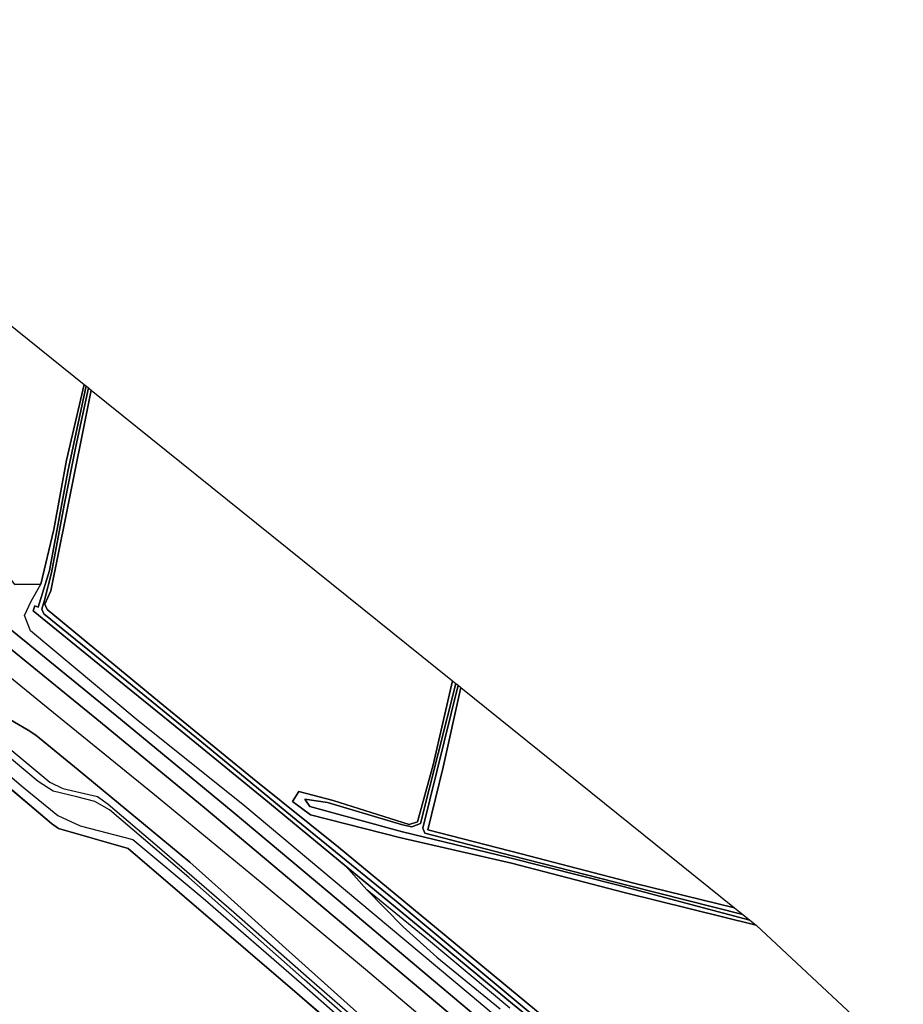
# Model space of a CAD drawing. Extents: x -26035517 to 31750492, y -9237385 to 8160032.
# Tile 218 of 256: x 19966860 to 20200832, y 3165194 to 3425847. Entities that reach past the tile are written whole.
import ezdxf

# ---------------------------------------------------------------- set-up
doc = ezdxf.new("R2010")
doc.units = 0
doc.layers.add('T-25', color=7, linetype='CONTINUOUS')

msp = doc.modelspace()

# ---------------------------------------------------------------- linework, layer by layer
at = {"layer": 'T-25', "color": 9}
for p, q in [((19952138, 3232648, 9010), (19975256, 3213037, 9013)), ((19975256, 3213037, 9013), (19977122, 3211717, 9070)), ((19977122, 3211717, 9070), (19995607, 3206415, 9017)), ((19995607, 3206415, 9017), (20040932, 3167484, 9123)), ((20040932, 3167484, 9123), (20071113, 3141625, 9107))]:
    msp.add_line(p, q, dxfattribs=at)
for points in [[(19965594, 3276340, 7753), (19964579, 3277632, 7660), (19960152, 3280452, 7323), (19942051, 3294976, 7107), (19922655, 3310837, 7120), (19903010, 3326915, 7060), (19887857, 3339165, 7077), (19871865, 3352738, 7227), (19870881, 3353844, 7483), (19868767, 3377366, 7073), (19866495, 3401745, 6817), (19864263, 3425847, 6720), (19877849, 3414665, 6913), (19983928, 3329313, 6897), (19979254, 3309278, 6993), (19975945, 3290844, 7227), (19972500, 3276384, 7647), (19965594, 3276340, 7753)], [(20161889, 3186124, 7563), (20126885, 3194783, 7463), (20097072, 3202564, 7483), (20067759, 3209259, 7523), (20043867, 3215320, 7550), (20039141, 3218844, 7533), (20040759, 3221561, 7430), (20049907, 3219186, 7447), (20070016, 3212784, 7540), (20072174, 3213473, 7503), (20076306, 3228630, 7540), (20081450, 3250846, 7533), (20082339, 3250131, 6950), (20073022, 3213074, 6923), (20070706, 3212184, 6923), (20068234, 3212712, 6970), (20048404, 3218594, 6957), (20042388, 3219517, 7270), (20043707, 3217563, 7287), (20068214, 3210838, 7060), (20096313, 3204032, 6950), (20125365, 3196712, 6817), (20160180, 3187499, 6833), (20161889, 3186124, 7563)], [(20160180, 3187499, 6833), (20125365, 3196712, 6817), (20096313, 3204032, 6950), (20068214, 3210838, 7060), (20043707, 3217563, 7287), (20042388, 3219517, 7270), (20048404, 3218594, 6957), (20068234, 3212712, 6970), (20070706, 3212184, 6923), (20073022, 3213074, 6923), (20082339, 3250131, 6950), (20082940, 3249647, 6837), (20073631, 3211847, 6823), (20074137, 3210493, 6810), (20097235, 3204462, 6810), (20128340, 3196514, 6800), (20158322, 3188994, 6817), (20160180, 3187499, 6833)], [(20083707, 3249030, 7303), (20078958, 3227999, 7300), (20074970, 3211415, 7347), (20099686, 3205000, 7270), (20129497, 3197233, 7317), (20156144, 3190747, 7260), (20158322, 3188994, 6817), (20128340, 3196514, 6800), (20097235, 3204462, 6810), (20074137, 3210493, 6810), (20073631, 3211847, 6823), (20082940, 3249647, 6837), (20083707, 3249030, 7303)], [(20156144, 3190747, 7260), (20129497, 3197233, 7317), (20099686, 3205000, 7270), (20074970, 3211415, 7347), (20078958, 3227999, 7300), (20083707, 3249030, 7303), (20156144, 3190747, 7260)]]:
    msp.add_polyline3d(points, close=True, dxfattribs=at)
for points in [[(20118335, 3136250, 8400), (20081456, 3167294, 8370), (20051192, 3192793, 8433), (20023394, 3216063, 8377), (19993532, 3240680, 8393), (19957491, 3270054, 8453), (19925766, 3296294, 8430), (19894872, 3321611, 8347), (19870043, 3342072, 8360), (19838283, 3368466, 8350)], [(19836212, 3364621, 8510), (19861441, 3343909, 8553), (19889791, 3320826, 8523), (19923296, 3293042, 8590), (19953867, 3267886, 8613), (19987259, 3240665, 8593), (20015667, 3217256, 8600), (20045471, 3192299, 8667), (20077449, 3165442, 8573), (20116179, 3132734, 8527)], [(19832045, 3360400, 8813), (19860891, 3336630, 8857), (19889889, 3312746, 8877), (19919237, 3288629, 8917), (19950150, 3263320, 8957), (19974425, 3243580, 8883), (20002513, 3220723, 8850), (20031044, 3197265, 8873), (20058419, 3174472, 8880), (20085643, 3151465, 8917), (20113258, 3127844, 8887)], [(19827288, 3354421, 8890), (19859524, 3327806, 8887), (19897019, 3297105, 8960), (19899997, 3294070, 8983), (19912421, 3281284, 8933), (19916510, 3277267, 8930), (19921543, 3273129, 8947), (19936368, 3261001, 8980), (19948086, 3251403, 9023), (19953733, 3247029, 8990), (19958197, 3244095, 9017), (19969145, 3237745, 8987), (19971158, 3236416, 8970), (19982320, 3227272, 9017), (20001661, 3211288, 8960), (20011883, 3202779, 8977), (20021880, 3193921, 9037), (20038191, 3179199, 9123), (20055258, 3163885, 9107), (20076056, 3145285, 9063), (20106329, 3119312, 9063)], [(19977122, 3211717, 9070), (19975256, 3213037, 9013), (19952138, 3232648, 9010), (19926767, 3254454, 9000), (19901036, 3276453, 9063), (19874193, 3299665, 9073), (19837273, 3331321, 9043), (19813279, 3351937, 9013)], [(20122391, 3137160, 8320), (20086120, 3167698, 8253), (20056359, 3192618, 8300), (20026476, 3217620, 8253), (19997724, 3240646, 8360), (19969693, 3264034, 8293), (19968125, 3268149, 8277), (19969938, 3271946, 8110), (19972500, 3276384, 7647), (19975945, 3290844, 7227), (19979254, 3309278, 6993), (19983928, 3329313, 6897), (19984424, 3328914, 6513), (19979623, 3306260, 6543), (19974742, 3279993, 6730), (19971794, 3270347, 6807), (19970836, 3270644, 6867), (19970431, 3269344, 6873), (19988021, 3255059, 6873), (20009903, 3237291, 6873), (20032986, 3218445, 6873), (20053341, 3201716, 6873), (20058784, 3195515, 7433), (20068389, 3185719, 7647), (20077320, 3177672, 7700), (20094099, 3163990, 7587)], [(20132363, 3136816, 6673), (20097345, 3165299, 6873), (20075919, 3183037, 6873), (20053341, 3201716, 6873), (20032986, 3218445, 6873), (20009903, 3237291, 6873), (19988021, 3255059, 6873), (19970431, 3269344, 6873), (19970836, 3270644, 6867), (19971794, 3270347, 6807), (19974742, 3279993, 6730), (19979623, 3306260, 6543), (19984424, 3328914, 6513), (19985061, 3328401, 6533), (19981752, 3312851, 6673), (19978596, 3297313, 6793), (19975283, 3279387, 6873), (19973438, 3272157, 6873), (19972730, 3269790, 6873), (19973297, 3268536, 6873), (19990052, 3255017, 6873), (20015089, 3234613, 6873), (20040110, 3214063, 6873), (20066547, 3192472, 6873), (20066547, 3192472, 6873), (20113663, 3153259, 6579)], [(20113663, 3153259, 6579), (20066547, 3192472, 6873), (20040110, 3214063, 6873), (20015089, 3234613, 6873), (19990052, 3255017, 6873), (19973297, 3268536, 6873), (19972730, 3269790, 6873), (19973438, 3272157, 6873), (19975283, 3279387, 6873), (19978596, 3297313, 6793), (19981752, 3312851, 6673), (19985061, 3328401, 6533), (19985830, 3327783, 7203), (19979105, 3294359, 7513), (19975120, 3274609, 7683), (19973548, 3271093, 7873), (19974096, 3269739, 7777), (20003863, 3245172, 7440), (20028508, 3225024, 7500), (20051238, 3206776, 7553), (20114355, 3154633, 7372)], [(20114355, 3154633, 7372), (20051238, 3206776, 7553), (20028508, 3225024, 7500), (20003863, 3245172, 7440), (19974096, 3269739, 7777), (19973548, 3271093, 7873), (19975120, 3274609, 7683), (19979105, 3294359, 7513), (19985830, 3327783, 7203), (20081450, 3250846, 7533), (20076306, 3228630, 7540), (20072174, 3213473, 7503), (20070016, 3212784, 7540), (20049907, 3219186, 7447), (20040759, 3221561, 7430), (20039141, 3218844, 7533), (20043867, 3215320, 7550), (20067759, 3209259, 7523), (20097072, 3202564, 7483), (20126885, 3194783, 7463), (20161889, 3186124, 7563), (20200832, 3149793, 7360)], [(19965594, 3276340, 7753), (19972500, 3276384, 7647)], [(19957491, 3270054, 8453), (19993532, 3240680, 8393), (20023394, 3216063, 8377), (20051192, 3192793, 8433), (20081456, 3167294, 8370), (20118335, 3136250, 8400)], [(20116179, 3132734, 8527), (20077449, 3165442, 8573), (20045471, 3192299, 8667), (20015667, 3217256, 8600), (19987259, 3240665, 8593), (19953867, 3267886, 8613)], [(19950150, 3263320, 8957), (19974425, 3243580, 8883), (20002513, 3220723, 8850), (20031044, 3197265, 8873), (20058419, 3174472, 8880), (20085643, 3151465, 8917)], [(20055258, 3163885, 9107), (20038191, 3179199, 9123), (20021880, 3193921, 9037), (20011883, 3202779, 8977), (20001661, 3211288, 8960), (19982320, 3227272, 9017), (19971158, 3236416, 8970), (19969145, 3237745, 8987), (19958197, 3244095, 9017)], [(19946848, 3240563, 9683), (19967339, 3223063, 9693), (19976918, 3215156, 9753), (19982851, 3212405, 9837), (19996838, 3208843, 9730), (20015422, 3193254, 9657), (20041486, 3170718, 9463), (20069658, 3145949, 9483)], [(19954513, 3240872, 8797), (19974878, 3224017, 8833), (19978246, 3222342, 8903), (19987454, 3220174, 8980), (19990273, 3218140, 8997), (20003242, 3207146, 8977), (20023526, 3189609, 9037), (20043500, 3171990, 9087), (20063854, 3154347, 9113)], [(20070476, 3146894, 9483), (20042307, 3171660, 9463), (20011646, 3198729, 9620), (19990671, 3216654, 9660), (19986796, 3218855, 9657), (19981954, 3220124, 9640), (19975765, 3221631, 9703), (19971733, 3224150, 9670), (19955871, 3237397, 9690)], [(20071113, 3141625, 9107), (20040932, 3167484, 9123), (19995607, 3206415, 9017), (19977122, 3211717, 9070), (19975256, 3213037, 9013), (19952138, 3232648, 9010)], [(20101598, 3115257, 9050), (20071113, 3141625, 9107), (20040932, 3167484, 9123), (19995607, 3206415, 9017), (19977122, 3211717, 9070)], [(20096657, 3164136, 7457), (20075079, 3182150, 7457), (20058784, 3195515, 7433), (20053341, 3201716, 6873), (20075919, 3183037, 6873), (20097345, 3165299, 6873), (20132363, 3136816, 6673)]]:
    msp.add_polyline3d(points, dxfattribs=at)

doc.saveas('drawing.dxf')
